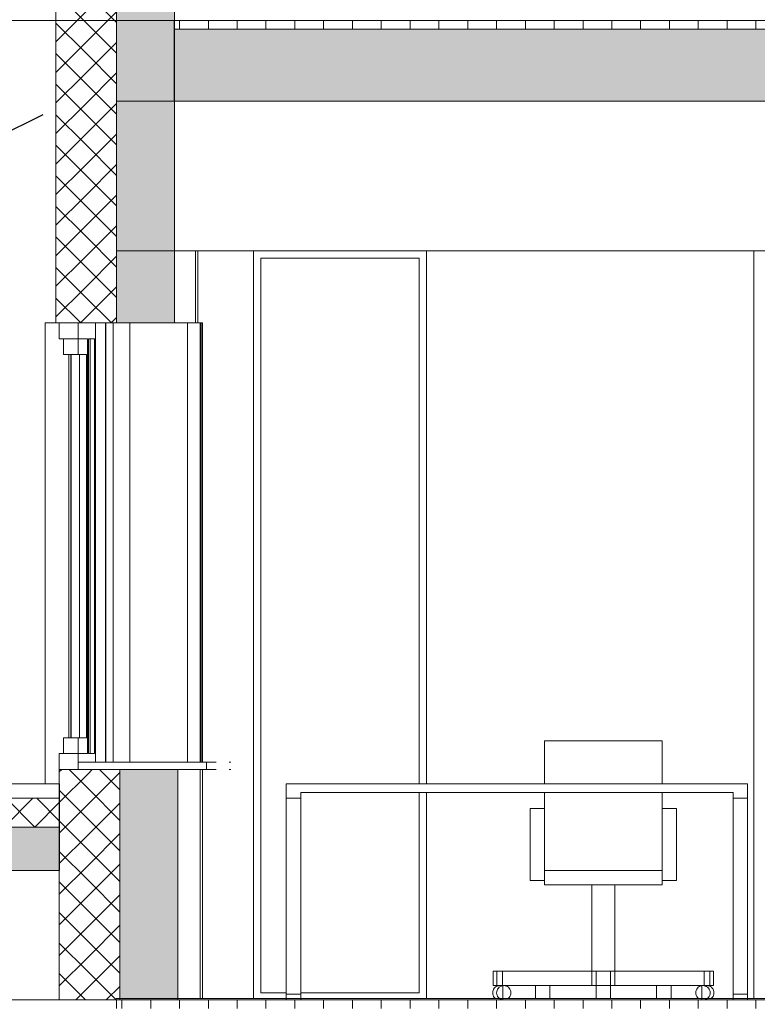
# Model space of a CAD drawing. Extents: x -138812 to 250702, y -18987 to 104055.
# Tile 130 of 193: x 97096 to 99655, y 76804 to 80222. Entities that reach past the tile are written whole.
import ezdxf

# ---------------------------------------------------------------- set-up
doc = ezdxf.new("R2010")
doc.units = 0
doc.header["$LTSCALE"] = 50
doc.linetypes.add('7 Voorgevel & doorsnede A-A$0$B0204', pattern=[1300, 1000, -100, 100, -100])
doc.layers.get('0').update_dxf_attribs({"linetype": 'CONTINUOUS'})
for name, color, linetype in [('7 Voorgevel & doorsnede A-A$0$00 Bestaand', 7, 'CONTINUOUS'), ('7 Voorgevel & doorsnede A-A$0$00 Bestaand Doorsnede-arcering', 7, 'CONTINUOUS'), ('7 Voorgevel & doorsnede A-A$0$00 Bestaand Laagscheidingslijnen', 7, 'CONTINUOUS'), ('7 Voorgevel & doorsnede A-A$0$00 Bestaand Ramen', 7, 'CONTINUOUS'), ('7 Voorgevel & doorsnede A-A$0$00 Bestaande vloeren', 7, 'CONTINUOUS'), ('7 Voorgevel & doorsnede A-A$0$00 Bestaande vloeren Doorsnede-arcering', 7, 'CONTINUOUS'), ('7 Voorgevel & doorsnede A-A$0$00 Bestaande vloeren Laagscheidingslijnen', 7, 'CONTINUOUS'), ('7 Voorgevel & doorsnede A-A$0$00 Simple Ramen', 7, 'CONTINUOUS'), ('7 Voorgevel & doorsnede A-A$0$22 Binnenwanden', 7, 'CONTINUOUS'), ('7 Voorgevel & doorsnede A-A$0$23 Vloeren', 7, 'CONTINUOUS'), ('7 Voorgevel & doorsnede A-A$0$27 Daken', 7, 'CONTINUOUS'), ('7 Voorgevel & doorsnede A-A$0$27 Daken Doorsnede-arcering', 7, 'CONTINUOUS'), ('7 Voorgevel & doorsnede A-A$0$27 Daken Laagscheidingslijnen', 7, 'CONTINUOUS'), ('7 Voorgevel & doorsnede A-A$0$82 Interieur', 7, 'CONTINUOUS'), ('WL570---_RETOUR', 112, 'CONTINUOUS')]:
    doc.layers.add(name, color=color, linetype=linetype)
pattern_1 = [(90, (108550.56, 1635.29), (-100, 0), [])]
pattern_2 = [(0, (108550.56, 1635.29), (0, 70), [0, -70])]
pattern_3 = [(-45, (108550.56, 1635.29), (53.033, 53.033), []), (45, (108550.56, 1635.29), (-53.033, 53.033), [])]

# ---------------------------------------------------------------- blocks, each defined once
blk = doc.blocks.new('7 Voorgevel & doorsnede A-A$0$Section Elem_286_3', base_point=(108550.6, 1635.3))
at = {"layer": '7 Voorgevel & doorsnede A-A$0$00 Bestaande vloeren Doorsnede-arcering', "linetype": 'Continuous', "lineweight": 0}
h = blk.add_hatch(dxfattribs=at)
h.set_pattern_fill('LIJNEN_VERT_100_0003', color=9, style=0, pattern_type=2)
h.set_pattern_definition(pattern_1)
h.paths.add_polyline_path([(96512.7, 5005.3), (96512.7, 5035.3), (83699.5, 5035.3), (83699.5, 5005.3)], flags=0)
at = {"layer": '7 Voorgevel & doorsnede A-A$0$00 Bestaande vloeren', "color": 2, "linetype": 'Continuous', "lineweight": 0}
for p, q in [((83699.5, 5035.3), (96512.7, 5035.3)), ((83699.5, 5005.3), (83699.5, 5035.3))]:
    blk.add_line(p, q, dxfattribs=at)
blk = doc.blocks.new('7 Voorgevel & doorsnede A-A$0$Section Elem_287_3', base_point=(108550.6, 1635.3))
at = {"layer": '7 Voorgevel & doorsnede A-A$0$00 Bestaande vloeren Doorsnede-arcering', "linetype": 'Continuous', "lineweight": 0}
h = blk.add_hatch(dxfattribs=at)
h.set_pattern_fill('LIJNEN_VERT_100_0003', color=9, style=0, pattern_type=2)
h.set_pattern_definition(pattern_1)
h.paths.add_polyline_path([(96512.7, 8405.3), (96512.7, 8435.3), (83899.9, 8435.3), (83899.9, 8405.3)], flags=0)
h = blk.add_hatch(dxfattribs=at)
h.set_pattern_fill('11_GEWAPEND_BETON__I_H_W_73', color=9, style=0, pattern_type=2)
h.set_pattern_definition(pattern_2)
h.paths.add_polyline_path([(96512.7, 8155.3), (96512.7, 8405.3), (83899.9, 8405.3), (83899.9, 8155.3)], flags=0)
at = {"layer": '7 Voorgevel & doorsnede A-A$0$00 Bestaande vloeren', "color": 2, "linetype": 'Continuous', "lineweight": 0}
for p, q in [((83899.9, 8435.3), (96512.7, 8435.3)), ((83899.9, 8405.3), (83899.9, 8435.3))]:
    blk.add_line(p, q, dxfattribs=at)
at = {"layer": '7 Voorgevel & doorsnede A-A$0$00 Bestaande vloeren', "color": 3, "linetype": 'Continuous', "lineweight": 0}
blk.add_line((83899.9, 8155.3), (83899.9, 8405.3), dxfattribs=at)
at = {"layer": '7 Voorgevel & doorsnede A-A$0$00 Bestaande vloeren', "color": 1, "linetype": 'Continuous', "lineweight": 0}
blk.add_line((83899.9, 8155.3), (96512.7, 8155.3), dxfattribs=at)
at = {"layer": '7 Voorgevel & doorsnede A-A$0$00 Bestaande vloeren Laagscheidingslijnen', "color": 3, "linetype": 'Continuous', "lineweight": 0}
blk.add_line((83899.9, 8405.3), (96512.7, 8405.3), dxfattribs=at)
blk.add_line((83899.9, 8405.3), (96512.7, 8405.3), dxfattribs=at)
blk = doc.blocks.new('7 Voorgevel & doorsnede A-A$0$Section Elem_292_3', base_point=(108550.6, 1635.3))
at = {"layer": '7 Voorgevel & doorsnede A-A$0$00 Bestaand Doorsnede-arcering', "linetype": 'Continuous', "lineweight": 0}
h = blk.add_hatch(dxfattribs=at)
h.set_pattern_fill('13_45GR_ISOLATIE_0003', color=255, style=0, pattern_type=2)
h.set_pattern_definition(pattern_3)
h.paths.add_polyline_path([(83590.2, 7385.3), (83700.4, 7385.3), (83700.4, 9235.3), (83650.3, 9235.3), (83650.3, 9187.1), (83590.2, 9187.1)], flags=0)
blk.add_hatch(color=255, dxfattribs=at).paths.add_polyline_path([(83700.4, 7385.3), (83900.8, 7385.3), (83900.8, 9235.3), (83700.4, 9235.3)], flags=0)
h = blk.add_hatch(dxfattribs=at)
h.set_pattern_fill('13_45GR_ISOLATIE_0003', color=255, style=0, pattern_type=2)
h.set_pattern_definition(pattern_3)
h.paths.add_polyline_path([(83490, 9187.1), (83490, 7385.3), (83590.2, 7385.3), (83590.2, 9187.1)], flags=0)
at = {"layer": '7 Voorgevel & doorsnede A-A$0$00 Bestaand', "color": 2, "linetype": 'Continuous', "lineweight": 0}
for p, q in [((83900.8, 7385.3), (83900.8, 9235.3)), ((83490, 7385.3), (83490, 9187.1)), ((83490, 7385.3), (83590.2, 7385.3)), ((83590.2, 7385.3), (83700.4, 7385.3)), ((83700.4, 7385.3), (83900.8, 7385.3))]:
    blk.add_line(p, q, dxfattribs=at)
at = {"layer": '7 Voorgevel & doorsnede A-A$0$00 Bestaand', "color": 1, "linetype": 'Continuous', "lineweight": 0}
for q in [(83973.5, 7635.3), (83900.8, 7385.3)]:
    blk.add_line((83973.5, 7385.3), q, dxfattribs=at)
at = {"layer": '7 Voorgevel & doorsnede A-A$0$00 Bestaand Laagscheidingslijnen', "color": 2, "linetype": 'Continuous', "lineweight": 0}
blk.add_line((83700.4, 7385.3), (83700.4, 9235.3), dxfattribs=at)
blk.add_line((83700.4, 7385.3), (83700.4, 9235.3), dxfattribs=at)
blk = doc.blocks.new('7 Voorgevel & doorsnede A-A$0$Section Elem_295_3', base_point=(108550.6, 1635.3))
at = {"layer": '7 Voorgevel & doorsnede A-A$0$00 Bestaand', "color": 252, "linetype": 'Continuous', "lineweight": 0}
blk.add_line((83982.7, 7385.3), (83982.7, 7635.3), dxfattribs=at)
blk = doc.blocks.new('7 Voorgevel & doorsnede A-A$0$Section Elem_340_3', base_point=(108550.6, 1635.3))
at = {"layer": '7 Voorgevel & doorsnede A-A$0$00 Bestaand', "color": 1, "linetype": 'Continuous', "lineweight": 0}
for p, q in [((83452.1, 7385.3), (83452.1, 5785.3)), ((83490, 7385.3), (83452.1, 7385.3)), ((83661.8, 5860.3), (83661.8, 7385.3)), ((83662.5, 5860.3), (83662.5, 7385.3))]:
    blk.add_line(p, q, dxfattribs=at)
blk = doc.blocks.new('7 Voorgevel & doorsnede A-A$0$Section Elem_341_3', base_point=(108550.6, 1635.3))
at = {"layer": '7 Voorgevel & doorsnede A-A$0$00 Bestaand Ramen', "color": 1, "linetype": 'Continuous', "lineweight": 0}
for p, q in [((83501.4, 7385.3), (83566.5, 7385.3)), ((83501.4, 7357.8), (83501.4, 7385.3)), ((83566.5, 7357.8), (83566.5, 7385.3)), ((83501.4, 7330.3), (83501.4, 7357.8)), ((83566.5, 7330.3), (83566.5, 7357.8)), ((83501.4, 7330.3), (83566.5, 7330.3)), ((83516.3, 7275.3), (83516.3, 7330.3)), ((83516.3, 7330.3), (83566.4, 7330.3)), ((83566.4, 7275.3), (83566.4, 7330.3)), ((83566.5, 7330.3), (83599.7, 7330.3)), ((83599.6, 5890.3), (83599.6, 7330.3)), ((83599.7, 7330.3), (83599.7, 5890.3)), ((83516.3, 7275.3), (83541.4, 7275.3)), ((83534.8, 7275.3), (83534.8, 5945.3)), ((83541.4, 5945.3), (83541.4, 7275.3)), ((83542.4, 7275.3), (83566.4, 7275.3)), ((83542.4, 5945.3), (83542.4, 7275.3)), ((83566.4, 7275.3), (83596, 7275.3)), ((83572, 5945.3), (83572, 7275.3)), ((83596, 7275.3), (83596, 5945.3)), ((83516.3, 5945.3), (83541.4, 5945.3)), ((83516.3, 5890.3), (83516.3, 5945.3)), ((83542.4, 5945.3), (83566.4, 5945.3)), ((83596, 5945.3), (83566.4, 5945.3)), ((83566.4, 5890.3), (83566.4, 5945.3)), ((83501.4, 5890.3), (83566.5, 5890.3)), ((83501.4, 5862.8), (83501.4, 5890.3)), ((83516.3, 5890.3), (83566.4, 5890.3)), ((83599.7, 5890.3), (83566.5, 5890.3)), ((83566.5, 5862.8), (83566.5, 5890.3)), ((83501.4, 5835.3), (83501.4, 5862.8)), ((83566.5, 5835.3), (83566.5, 5862.8)), ((83566.5, 5860.3), (84012.5, 5860.3)), ((83566.5, 5835.3), (83566.5, 5860.3)), ((84045.6, 5860.3), (84012.5, 5860.3)), ((84012.5, 5835.3), (84012.5, 5860.3)), ((83501.4, 5835.3), (83566.5, 5835.3)), ((83566.5, 5835.3), (84012.5, 5835.3)), ((84045.6, 5835.3), (84012.5, 5835.3))]:
    blk.add_line(p, q, dxfattribs=at)
blk = doc.blocks.new('7 Voorgevel & doorsnede A-A$0$Section Elem_342_3', base_point=(108550.6, 1635.3))
at = {"layer": '7 Voorgevel & doorsnede A-A$0$00 Bestaand', "color": 1, "linetype": 'Continuous', "lineweight": 0}
for p, q in [((83746.2, 7385.3), (83746.2, 5860.3)), ((83989.7, 7385.3), (83945.8, 7385.3)), ((83945.8, 7385.3), (83945.8, 5860.3)), ((83989.7, 7385.3), (83989.7, 5860.3)), ((83989.7, 5835.3), (83989.7, 5040.3))]:
    blk.add_line(p, q, dxfattribs=at)
blk = doc.blocks.new('7 Voorgevel & doorsnede A-A$0$Section Elem_343_3', base_point=(108550.6, 1635.3))
at = {"layer": '7 Voorgevel & doorsnede A-A$0$00 Bestaand', "color": 1, "linetype": 'Continuous', "lineweight": 0}
for p, q in [((83688, 5860.3), (83688, 7385.3)), ((83688.6, 5860.3), (83688.6, 7385.3))]:
    blk.add_line(p, q, dxfattribs=at)
blk = doc.blocks.new('7 Voorgevel & doorsnede A-A$0$Section Elem_344_3', base_point=(108550.6, 1635.3))
at = {"layer": '7 Voorgevel & doorsnede A-A$0$00 Bestaand', "color": 1, "linetype": 'Continuous', "lineweight": 0}
blk.add_line((83990.9, 7385.3), (83989.7, 7385.3), dxfattribs=at)
at = {"layer": '7 Voorgevel & doorsnede A-A$0$00 Bestaand', "color": 252, "linetype": 'Continuous', "lineweight": 0}
for p, q in [((83991, 7385.3), (83990.9, 7385.3)), ((83991, 5860.3), (83991, 7385.3))]:
    blk.add_line(p, q, dxfattribs=at)
blk = doc.blocks.new('7 Voorgevel & doorsnede A-A$0$Section Elem_345_3', base_point=(108550.6, 1635.3))
at = {"layer": '7 Voorgevel & doorsnede A-A$0$00 Bestaand Ramen', "color": 252, "linetype": 'Continuous', "lineweight": 0}
for p, q in [((84096.5, 5860.3), (84091, 5860.3)), ((84096.5, 5835.3), (84091, 5835.3))]:
    blk.add_line(p, q, dxfattribs=at)
blk = doc.blocks.new('7 Voorgevel & doorsnede A-A$0$Section Elem_346_3', base_point=(108550.6, 1635.3))
at = {"layer": '7 Voorgevel & doorsnede A-A$0$00 Bestaand', "color": 252, "linetype": 'Continuous', "lineweight": 0}
for p, q in [((83996.5, 7385.3), (83991, 7385.3)), ((83998.1, 7385.3), (83996.5, 7385.3)), ((83996.5, 7385.3), (83996.5, 5860.3)), ((83998.1, 7385.3), (83998.1, 5860.3)), ((83998.1, 5835.3), (83998.1, 5040.3))]:
    blk.add_line(p, q, dxfattribs=at)
blk = doc.blocks.new('7 Voorgevel & doorsnede A-A$0$Section Elem_389_3', base_point=(108550.6, 1635.3))
at = {"layer": '7 Voorgevel & doorsnede A-A$0$00 Bestaande vloeren', "color": 2, "linetype": 'Continuous', "lineweight": 0}
for p, q in [((83699.5, 8155.3), (88488.8, 8155.3)), ((83699.5, 7635.3), (83699.5, 8155.3)), ((83699.5, 7635.3), (96512.7, 7635.3))]:
    blk.add_line(p, q, dxfattribs=at)
blk = doc.blocks.new('7 Voorgevel & doorsnede A-A$0$Section Elem_464_3', base_point=(108550.6, 1635.3))
at = {"layer": '7 Voorgevel & doorsnede A-A$0$82 Interieur', "color": 252, "linetype": 'Continuous', "lineweight": 0}
for p, q in [((85364.1, 5084.9), (85364.1, 5085.3)), ((85364.1, 5083.8), (85364.1, 5084.9)), ((85364.1, 5081.9), (85364.1, 5083.8)), ((85364.1, 5079.4), (85364.1, 5081.9)), ((85364.1, 5076.4), (85364.1, 5079.4)), ((85364.1, 5072.8), (85364.1, 5076.4)), ((85364.1, 5068.8), (85364.1, 5072.8)), ((85364.1, 5064.6), (85364.1, 5068.8)), ((85364.1, 5060.3), (85364.1, 5064.6)), ((85364.1, 5056), (85364.1, 5060.3)), ((85414.1, 5084.9), (85414.1, 5085.3)), ((85414.1, 5083.8), (85414.1, 5084.9)), ((85414.1, 5081.9), (85414.1, 5083.8)), ((85414.1, 5079.4), (85414.1, 5081.9)), ((85414.1, 5076.4), (85414.1, 5079.4)), ((85414.1, 5072.8), (85414.1, 5076.4)), ((85414.1, 5068.8), (85414.1, 5072.8)), ((85414.1, 5064.6), (85414.1, 5068.8)), ((85414.1, 5060.3), (85414.1, 5064.6)), ((85414.1, 5056), (85414.1, 5060.3)), ((85730.6, 5085), (85733.7, 5085.3)), ((85364.1, 5051.7), (85364.1, 5056)), ((85364.1, 5047.8), (85364.1, 5051.7)), ((85364.1, 5044.2), (85364.1, 5047.8)), ((85364.1, 5041.1), (85364.1, 5044.2)), ((85364.1, 5040.3), (85364.1, 5041.1)), ((85414.1, 5051.7), (85414.1, 5056)), ((85414.1, 5047.8), (85414.1, 5051.7)), ((85414.1, 5044.2), (85414.1, 5047.8)), ((85414.1, 5041.1), (85414.1, 5044.2)), ((85414.1, 5040.3), (85414.1, 5041.1))]:
    blk.add_line(p, q, dxfattribs=at)
blk = doc.blocks.new('7 Voorgevel & doorsnede A-A$0$Section Elem_495_3', base_point=(108550.6, 1635.3))
at = {"layer": '7 Voorgevel & doorsnede A-A$0$00 Bestaand Doorsnede-arcering', "linetype": 'Continuous', "lineweight": 0}
h = blk.add_hatch(dxfattribs=at)
h.set_pattern_fill('13_45GR_ISOLATIE_0003', color=255, style=0, pattern_type=2)
h.set_pattern_definition(pattern_3)
h.paths.add_polyline_path([(83501.4, 5835.3), (83501.4, 5035.3), (83601.6, 5035.3), (83601.6, 5835.3)], flags=0)
h = blk.add_hatch(dxfattribs=at)
h.set_pattern_fill('13_45GR_ISOLATIE_0003', color=255, style=0, pattern_type=2)
h.set_pattern_definition(pattern_3)
h.paths.add_polyline_path([(83601.6, 5035.3), (83711.8, 5035.3), (83711.8, 5835.3), (83601.6, 5835.3)], flags=0)
blk.add_hatch(color=255, dxfattribs=at).paths.add_polyline_path([(83711.8, 5035.3), (83912.3, 5035.3), (83912.3, 5835.3), (83711.8, 5835.3)], flags=0)
at = {"layer": '7 Voorgevel & doorsnede A-A$0$00 Bestaand', "color": 2, "linetype": 'Continuous', "lineweight": 0}
for p, q in [((83501.4, 5035.3), (83501.4, 5835.3)), ((83501.4, 5835.3), (83601.6, 5835.3)), ((83601.6, 5835.3), (83711.8, 5835.3)), ((83711.8, 5835.3), (83912.3, 5835.3)), ((83912.3, 5035.3), (83912.3, 5835.3)), ((83501.4, 5035.3), (83601.6, 5035.3)), ((83601.6, 5035.3), (83711.8, 5035.3)), ((83711.8, 5035.3), (83912.3, 5035.3))]:
    blk.add_line(p, q, dxfattribs=at)
at = {"layer": '7 Voorgevel & doorsnede A-A$0$00 Bestaand Laagscheidingslijnen', "color": 2, "linetype": 'Continuous', "lineweight": 0}
blk.add_line((83711.8, 5035.3), (83711.8, 5835.3), dxfattribs=at)
blk.add_line((83711.8, 5035.3), (83711.8, 5835.3), dxfattribs=at)
blk = doc.blocks.new('7 Voorgevel & doorsnede A-A$0$Section Elem_496_3', base_point=(108550.6, 1635.3))
at = {"layer": '7 Voorgevel & doorsnede A-A$0$00 Bestaand Ramen', "color": 1, "linetype": 'Continuous', "lineweight": 0}
for p, q in [((83626.9, 7385.3), (83626.9, 5860.3)), ((83623.3, 7330.3), (83603.3, 7330.3)), ((83603.3, 7330.3), (83603.3, 5890.3)), ((83608.4, 7330.3), (83608.4, 5890.3)), ((83623.3, 5890.3), (83623.3, 7330.3)), ((83603.3, 5890.3), (83623.3, 5890.3))]:
    blk.add_line(p, q, dxfattribs=at)
blk = doc.blocks.new('7 Voorgevel & doorsnede A-A$0$Section Elem_514_3', base_point=(108550.6, 1635.3))
at = {"layer": '7 Voorgevel & doorsnede A-A$0$82 Interieur', "color": 1, "linetype": 'Continuous', "lineweight": 0}
for p, q in [((85185.1, 5785.3), (85185.1, 5935.3)), ((85185.1, 5935.3), (85593.1, 5935.3)), ((85593.1, 5935.3), (85593.1, 5785.3)), ((85185.1, 5700.3), (85185.1, 5755.3)), ((85593.1, 5755.3), (85593.1, 5700.3)), ((85135.1, 5450.3), (85135.1, 5700.3)), ((85135.1, 5700.3), (85185.1, 5700.3)), ((85185.1, 5485.3), (85185.1, 5700.3)), ((85593.1, 5485.3), (85593.1, 5700.3)), ((85593.1, 5700.3), (85643.1, 5700.3)), ((85643.1, 5450.3), (85643.1, 5700.3)), ((85135.1, 5450.3), (85185.1, 5450.3)), ((85349.1, 5135.3), (85349.1, 5435.3)), ((85429.1, 5135.3), (85429.1, 5435.3)), ((85593.1, 5450.3), (85643.1, 5450.3)), ((85019.6, 5135.3), (85006.6, 5135.3)), ((85006.6, 5085.3), (85006.6, 5135.3)), ((85349.1, 5135.3), (85039.7, 5135.3)), ((85364.1, 5135.3), (85349.1, 5135.3)), ((85349.1, 5085.3), (85349.1, 5135.3)), ((85429.1, 5135.3), (85414.1, 5135.3)), ((85738.5, 5135.3), (85429.1, 5135.3)), ((85429.1, 5085.3), (85429.1, 5135.3)), ((85771.6, 5135.3), (85758.6, 5135.3)), ((85771.6, 5085.3), (85771.6, 5135.3)), ((85005.3, 5060.3), (85005.7, 5064.6)), ((85005.7, 5056), (85005.3, 5060.3)), ((85005.7, 5064.6), (85006.8, 5068.8)), ((85019.6, 5085.3), (85006.6, 5085.3)), ((85006.8, 5068.8), (85008.5, 5072.8)), ((85008.5, 5072.8), (85010.9, 5076.4)), ((85010.9, 5076.4), (85013.8, 5079.4)), ((85013.8, 5079.4), (85017.2, 5081.9)), ((85017.2, 5081.9), (85021, 5083.8)), ((85021, 5083.8), (85025, 5084.9)), ((85025, 5084.9), (85029.1, 5085.3)), ((85349.1, 5085.3), (85039.7, 5085.3)), ((85040, 5084.8), (85040.4, 5084.9)), ((85040.4, 5084.9), (85044.6, 5085.3)), ((85044.6, 5085.3), (85048.7, 5084.9)), ((85048.7, 5084.9), (85052.7, 5083.8)), ((85052.7, 5083.8), (85056.5, 5081.9)), ((85056.5, 5081.9), (85059.8, 5079.4)), ((85059.8, 5079.4), (85062.8, 5076.4)), ((85062.8, 5076.4), (85065.2, 5072.8)), ((85065.2, 5072.8), (85066.9, 5068.8)), ((85066.9, 5068.8), (85068, 5064.6)), ((85068, 5064.6), (85068.3, 5060.3)), ((85068.3, 5060.3), (85068, 5056)), ((85154.1, 5085.3), (85154.1, 5084.9)), ((85154.1, 5084.9), (85154.1, 5083.8)), ((85154.1, 5083.8), (85154.1, 5081.9)), ((85154.1, 5081.9), (85154.1, 5079.4)), ((85154.1, 5079.4), (85154.1, 5076.4)), ((85154.1, 5076.4), (85154.1, 5072.8)), ((85154.1, 5072.8), (85154.1, 5068.8)), ((85154.1, 5068.8), (85154.1, 5064.6)), ((85154.1, 5064.6), (85154.1, 5060.3)), ((85154.1, 5060.3), (85154.1, 5056)), ((85204.1, 5085.3), (85204.1, 5084.9)), ((85204.1, 5084.9), (85204.1, 5083.8)), ((85204.1, 5083.8), (85204.1, 5081.9)), ((85204.1, 5081.9), (85204.1, 5079.4)), ((85204.1, 5079.4), (85204.1, 5076.4)), ((85204.1, 5076.4), (85204.1, 5072.8)), ((85204.1, 5072.8), (85204.1, 5068.8)), ((85204.1, 5068.8), (85204.1, 5064.6)), ((85204.1, 5064.6), (85204.1, 5060.3)), ((85204.1, 5060.3), (85204.1, 5056)), ((85364.1, 5085.3), (85349.1, 5085.3)), ((85429.1, 5085.3), (85414.1, 5085.3)), ((85734, 5085.3), (85429.1, 5085.3)), ((85574.1, 5085.3), (85574.1, 5084.9)), ((85574.1, 5084.9), (85574.1, 5083.8)), ((85574.1, 5083.8), (85574.1, 5081.9)), ((85574.1, 5081.9), (85574.1, 5079.4)), ((85574.1, 5079.4), (85574.1, 5076.4)), ((85574.1, 5076.4), (85574.1, 5072.8)), ((85574.1, 5072.8), (85574.1, 5068.8)), ((85574.1, 5068.8), (85574.1, 5064.6)), ((85574.1, 5064.6), (85574.1, 5060.3)), ((85574.1, 5060.3), (85574.1, 5056)), ((85624.1, 5085.3), (85624.1, 5084.9)), ((85624.1, 5084.9), (85624.1, 5083.8)), ((85624.1, 5083.8), (85624.1, 5081.9)), ((85624.1, 5081.9), (85624.1, 5079.4)), ((85624.1, 5079.4), (85624.1, 5076.4)), ((85624.1, 5076.4), (85624.1, 5072.8)), ((85624.1, 5072.8), (85624.1, 5068.8)), ((85624.1, 5068.8), (85624.1, 5064.6)), ((85624.1, 5064.6), (85624.1, 5060.3)), ((85624.1, 5060.3), (85624.1, 5056)), ((85709.9, 5060.3), (85710.2, 5064.6)), ((85710.2, 5056), (85709.9, 5060.3)), ((85710.2, 5064.6), (85711.3, 5068.8)), ((85711.3, 5068.8), (85713.1, 5072.8)), ((85713.1, 5072.8), (85715.4, 5076.4)), ((85715.4, 5076.4), (85718.4, 5079.4)), ((85718.4, 5079.4), (85721.8, 5081.9)), ((85721.8, 5081.9), (85725.5, 5083.8)), ((85725.5, 5083.8), (85729.5, 5084.9)), ((85729.5, 5084.9), (85730.6, 5085)), ((85734.3, 5085.3), (85734, 5085.3)), ((85738.5, 5085.3), (85734.3, 5085.3)), ((85749.1, 5085.3), (85753.2, 5084.9)), ((85753.2, 5084.9), (85757.2, 5083.8)), ((85757.2, 5083.8), (85761, 5081.9)), ((85771.6, 5085.3), (85758.6, 5085.3)), ((85761, 5081.9), (85764.4, 5079.4)), ((85764.4, 5079.4), (85767.3, 5076.4)), ((85767.3, 5076.4), (85769.7, 5072.8)), ((85769.7, 5072.8), (85771.5, 5068.8)), ((85771.5, 5068.8), (85772.5, 5064.6)), ((85772.5, 5064.6), (85772.9, 5060.3)), ((85772.9, 5060.3), (85772.5, 5056)), ((85006.8, 5051.7), (85005.7, 5056)), ((85008.5, 5047.8), (85006.8, 5051.7)), ((85010.9, 5044.2), (85008.5, 5047.8)), ((85013.8, 5041.1), (85010.9, 5044.2)), ((85015, 5040.3), (85013.8, 5041.1)), ((85040.4, 5035.7), (85040, 5035.8)), ((85059.8, 5041.1), (85058.7, 5040.3)), ((85062.8, 5044.2), (85059.8, 5041.1)), ((85065.2, 5047.8), (85062.8, 5044.2)), ((85066.9, 5051.7), (85065.2, 5047.8)), ((85068, 5056), (85066.9, 5051.7)), ((85154.1, 5056), (85154.1, 5051.7)), ((85154.1, 5051.7), (85154.1, 5047.8)), ((85154.1, 5047.8), (85154.1, 5044.2)), ((85154.1, 5044.2), (85154.1, 5041.1)), ((85154.1, 5041.1), (85154.1, 5040.3)), ((85204.1, 5056), (85204.1, 5051.7)), ((85204.1, 5051.7), (85204.1, 5047.8)), ((85204.1, 5047.8), (85204.1, 5044.2)), ((85204.1, 5044.2), (85204.1, 5041.1)), ((85204.1, 5041.1), (85204.1, 5040.3)), ((85574.1, 5056), (85574.1, 5051.7)), ((85574.1, 5051.7), (85574.1, 5047.8)), ((85574.1, 5047.8), (85574.1, 5044.2)), ((85574.1, 5044.2), (85574.1, 5041.1)), ((85574.1, 5041.1), (85574.1, 5040.3)), ((85624.1, 5056), (85624.1, 5051.7)), ((85624.1, 5051.7), (85624.1, 5047.8)), ((85624.1, 5047.8), (85624.1, 5044.2)), ((85624.1, 5044.2), (85624.1, 5041.1)), ((85624.1, 5041.1), (85624.1, 5040.3)), ((85711.3, 5051.7), (85710.2, 5056)), ((85713.1, 5047.8), (85711.3, 5051.7)), ((85715.4, 5044.2), (85713.1, 5047.8)), ((85718.4, 5041.1), (85715.4, 5044.2)), ((85719.5, 5040.3), (85718.4, 5041.1)), ((85730.6, 5035.6), (85729.8, 5035.6)), ((85734.1, 5035.3), (85734, 5035.3)), ((85764.4, 5041.1), (85763.2, 5040.3)), ((85767.3, 5044.2), (85764.4, 5041.1)), ((85769.7, 5047.8), (85767.3, 5044.2)), ((85771.5, 5051.7), (85769.7, 5047.8)), ((85772.5, 5056), (85771.5, 5051.7))]:
    blk.add_line(p, q, dxfattribs=at)
at = {"layer": '7 Voorgevel & doorsnede A-A$0$82 Interieur', "color": 2, "linetype": 'Continuous', "lineweight": 0}
for p, q in [((85185.1, 5485.3), (85593.1, 5485.3)), ((85185.1, 5435.3), (85185.1, 5485.3)), ((85593.1, 5435.3), (85593.1, 5485.3)), ((85185.1, 5435.3), (85593.1, 5435.3)), ((85019.6, 5135.3), (85039.7, 5135.3)), ((85019.6, 5085.3), (85019.6, 5135.3)), ((85039.7, 5085.3), (85039.7, 5135.3)), ((85364.1, 5135.3), (85414.1, 5135.3)), ((85364.1, 5085.3), (85364.1, 5135.3)), ((85414.1, 5085.3), (85414.1, 5135.3)), ((85738.5, 5135.3), (85758.6, 5135.3)), ((85738.5, 5085.3), (85738.5, 5135.3)), ((85758.6, 5085.3), (85758.6, 5135.3)), ((85018.8, 5060.3), (85019.2, 5064.6)), ((85019.2, 5056), (85018.8, 5060.3)), ((85019.2, 5064.6), (85020.3, 5068.8)), ((85019.6, 5085.3), (85039.7, 5085.3)), ((85020.3, 5068.8), (85022.3, 5072.8)), ((85022.3, 5072.8), (85024.9, 5076.4)), ((85024.9, 5076.4), (85028.2, 5079.4)), ((85028.2, 5079.4), (85031.9, 5081.9)), ((85031.9, 5081.9), (85036.1, 5083.8)), ((85036.1, 5083.8), (85040, 5084.8)), ((85040, 5035.8), (85040, 5084.8)), ((85364.1, 5085.3), (85414.1, 5085.3)), ((85730.6, 5085), (85734, 5085.3)), ((85730.6, 5035.6), (85730.6, 5085)), ((85738.6, 5084.9), (85734, 5085.3)), ((85738.5, 5085.3), (85758.6, 5085.3)), ((85743, 5083.8), (85738.6, 5084.9)), ((85747.1, 5081.9), (85743, 5083.8)), ((85750.9, 5079.4), (85747.1, 5081.9)), ((85754.1, 5076.4), (85750.9, 5079.4)), ((85756.8, 5072.8), (85754.1, 5076.4)), ((85758.7, 5068.8), (85756.8, 5072.8)), ((85759.9, 5064.6), (85758.7, 5068.8)), ((85760.3, 5060.3), (85759.9, 5064.6)), ((85759.9, 5056), (85760.3, 5060.3)), ((85020.3, 5051.7), (85019.2, 5056)), ((85022.3, 5047.8), (85020.3, 5051.7)), ((85024.9, 5044.2), (85022.3, 5047.8)), ((85028.2, 5041.1), (85024.9, 5044.2)), ((85031.9, 5038.6), (85028.2, 5041.1)), ((85036.1, 5036.8), (85031.9, 5038.6)), ((85040, 5035.8), (85036.1, 5036.8)), ((85734, 5035.3), (85730.6, 5035.6)), ((85734, 5035.3), (85738.6, 5035.7)), ((85738.6, 5035.7), (85743, 5036.8)), ((85743, 5036.8), (85747.1, 5038.6)), ((85747.1, 5038.6), (85750.9, 5041.1)), ((85750.9, 5041.1), (85754.1, 5044.2)), ((85754.1, 5044.2), (85756.8, 5047.8)), ((85756.8, 5047.8), (85758.7, 5051.7)), ((85758.7, 5051.7), (85759.9, 5056))]:
    blk.add_line(p, q, dxfattribs=at)
blk = doc.blocks.new('7 Voorgevel & doorsnede A-A$0$Section Elem_529_3', base_point=(108550.6, 1635.3))
at = {"layer": '7 Voorgevel & doorsnede A-A$0$22 Binnenwanden', "color": 252, "linetype": 'Continuous', "lineweight": 0}
for p, q in [((84775.3, 7635.3), (84775.3, 5785.3)), ((85910.9, 5040.3), (85910.9, 7635.3)), ((84775.3, 5755.3), (84775.3, 5040.3))]:
    blk.add_line(p, q, dxfattribs=at)
blk = doc.blocks.new('7 Voorgevel & doorsnede A-A$0$Section Elem_578_3', base_point=(108550.6, 1635.3))
at = {"layer": '7 Voorgevel & doorsnede A-A$0$82 Interieur', "color": 2, "linetype": 'Continuous', "lineweight": 0}
for p, q in [((84289.1, 5785.3), (85889.1, 5785.3)), ((84289.1, 5755.3), (84289.1, 5785.3)), ((85889.1, 5755.3), (85889.1, 5785.3)), ((84289.1, 5735.3), (84289.1, 5755.3)), ((84339.1, 5755.3), (85839.1, 5755.3)), ((84339.1, 5735.3), (84339.1, 5755.3)), ((85839.1, 5735.3), (85839.1, 5755.3)), ((85889.1, 5735.3), (85889.1, 5755.3)), ((84289.1, 5735.3), (84339.1, 5735.3)), ((85839.1, 5735.3), (85889.1, 5735.3)), ((84289.1, 5055.3), (84339.1, 5055.3)), ((84289.1, 5035.3), (84289.1, 5055.3)), ((84339.1, 5035.3), (84339.1, 5055.3)), ((85839.1, 5055.3), (85889.1, 5055.3)), ((85839.1, 5035.3), (85839.1, 5055.3)), ((85889.1, 5035.3), (85889.1, 5055.3))]:
    blk.add_line(p, q, dxfattribs=at)
at = {"layer": '7 Voorgevel & doorsnede A-A$0$82 Interieur', "color": 1, "linetype": 'Continuous', "lineweight": 0}
for p, q in [((84289.1, 5735.3), (84289.1, 5732.4)), ((84289.1, 5732.4), (84289.1, 5725.3)), ((84289.1, 5725.3), (84289.1, 5065.3)), ((84339.1, 5735.3), (84339.1, 5732.4)), ((84339.1, 5732.4), (84339.1, 5725.3)), ((84339.1, 5725.3), (84339.1, 5065.3)), ((85839.1, 5735.3), (85839.1, 5732.4)), ((85839.1, 5732.4), (85839.1, 5725.3)), ((85839.1, 5725.3), (85839.1, 5065.3)), ((85889.1, 5735.3), (85889.1, 5732.4)), ((85889.1, 5732.4), (85889.1, 5725.3)), ((85889.1, 5725.3), (85889.1, 5065.3)), ((84289.1, 5065.3), (84289.1, 5058.2)), ((84289.1, 5058.2), (84289.1, 5055.3)), ((84339.1, 5065.3), (84339.1, 5058.2)), ((84339.1, 5058.2), (84339.1, 5055.3)), ((85839.1, 5065.3), (85839.1, 5058.2)), ((85839.1, 5058.2), (85839.1, 5055.3)), ((85889.1, 5065.3), (85889.1, 5058.2)), ((85889.1, 5058.2), (85889.1, 5055.3))]:
    blk.add_line(p, q, dxfattribs=at)
blk = doc.blocks.new('7 Voorgevel & doorsnede A-A$0$Section Elem_643_3', base_point=(108550.6, 1635.3))
at = {"layer": '7 Voorgevel & doorsnede A-A$0$27 Daken Doorsnede-arcering', "linetype": 'Continuous', "lineweight": 0}
h = blk.add_hatch(dxfattribs=at)
h.set_pattern_fill('13_45GR_ISOLATIE_0003', color=9, style=0, pattern_type=2)
h.set_pattern_definition([(45, (108550.56, 1635.29), (-53.03301, 53.03301), []), (135, (108550.56, 1635.29), (53.03301, 53.03301), [])])
h.paths.add_polyline_path([(83502.7, 5635.3), (83502.7, 5735.3), (73547.6, 5735.3), (73547.6, 5635.3)], flags=0)
h = blk.add_hatch(dxfattribs=at)
h.set_pattern_fill('11_GEWAPEND_BETON__I_H_W_73', color=9, style=0, pattern_type=2)
h.set_pattern_definition(pattern_2)
h.paths.add_polyline_path([(73547.6, 5485.3), (83502.7, 5485.3), (83502.7, 5635.3), (73547.6, 5635.3)], flags=0)
at = {"layer": '7 Voorgevel & doorsnede A-A$0$27 Daken', "color": 2, "linetype": 'Continuous', "lineweight": 0}
for p in [(73547.6, 5785.3), (83502.7, 5735.3)]:
    blk.add_line(p, (83502.7, 5785.3), dxfattribs=at)
at = {"layer": '7 Voorgevel & doorsnede A-A$0$27 Daken', "color": 3, "linetype": 'Continuous', "lineweight": 0}
for p, q in [((83502.7, 5635.3), (83502.7, 5735.3)), ((83502.7, 5485.3), (83502.7, 5635.3))]:
    blk.add_line(p, q, dxfattribs=at)
at = {"layer": '7 Voorgevel & doorsnede A-A$0$27 Daken', "color": 1, "linetype": 'Continuous', "lineweight": 0}
blk.add_line((73547.6, 5485.3), (83502.7, 5485.3), dxfattribs=at)
at = {"layer": '7 Voorgevel & doorsnede A-A$0$27 Daken Laagscheidingslijnen', "color": 3, "linetype": 'Continuous', "lineweight": 0}
for p, q in [((73547.6, 5735.3), (83502.7, 5735.3)), ((73547.6, 5735.3), (83502.7, 5735.3)), ((73547.6, 5635.3), (83502.7, 5635.3)), ((73547.6, 5635.3), (83502.7, 5635.3))]:
    blk.add_line(p, q, dxfattribs=at)
blk = doc.blocks.new('7 Voorgevel & doorsnede A-A$0$Section Elem_718_3', base_point=(108550.6, 1635.3))
at = {"layer": '7 Voorgevel & doorsnede A-A$0$00 Simple Ramen', "color": 252, "linetype": 'Continuous', "lineweight": 0}
for p, q in [((84175.3, 5040.3), (84175.3, 7635.3)), ((84750.3, 7610.3), (84200.3, 7610.3)), ((84200.3, 7610.3), (84200.3, 5060.3)), ((84750.3, 5785.3), (84750.3, 7610.3)), ((84750.3, 5060.3), (84750.3, 5755.3)), ((84200.3, 5060.3), (84289.1, 5060.3)), ((84339.1, 5060.3), (84750.3, 5060.3))]:
    blk.add_line(p, q, dxfattribs=at)
blk = doc.blocks.new('7 Voorgevel & doorsnede A-A$0$Section Elem_754_3', base_point=(108550.6, 1635.3))
at = {"layer": '7 Voorgevel & doorsnede A-A$0$23 Vloeren', "color": 2, "linetype": 'Continuous', "lineweight": 0}
for p, q in [((83699.2, 5040.3), (90829.9, 5040.3)), ((83699.2, 5035.3), (83699.2, 5040.3)), ((83699.2, 5035.3), (84289.1, 5035.3)), ((84339.1, 5035.3), (85839.1, 5035.3)), ((85889.1, 5035.3), (89006.1, 5035.3))]:
    blk.add_line(p, q, dxfattribs=at)
blk = doc.blocks.new('7 Voorgevel & doorsnede A-A$0$A DOORSNEDE A-A_STORY_MARKER', base_point=(108550.6, 1635.3))
at = {"color": 9, "linetype": '7 Voorgevel & doorsnede A-A$0$B0204', "lineweight": 0}
for p, q in [((68885.1, 8435.3), (99506.2, 8435.3)), ((68885.1, 5035.3), (99506.2, 5035.3))]:
    blk.add_line(p, q, dxfattribs=at)

msp = doc.modelspace()

# ---------------------------------------------------------------- linework, layer by layer
at = {"layer": 'WL570---_RETOUR'}
msp.add_line((87657.82033, 75209.51839), (97177.85261, 79892.24065), dxfattribs=at)

# ---------------------------------------------------------------- block references
at = {"linetype": 'Continuous', "lineweight": 0}
msp.add_blockref('7 Voorgevel & doorsnede A-A$0$A DOORSNEDE A-A_STORY_MARKER', (122282.53701, 73419.01573), dxfattribs=at)
at = {"layer": '7 Voorgevel & doorsnede A-A$0$00 Bestaand', "color": 9, "lineweight": 0}
for name in ['7 Voorgevel & doorsnede A-A$0$Section Elem_292_3', '7 Voorgevel & doorsnede A-A$0$Section Elem_295_3', '7 Voorgevel & doorsnede A-A$0$Section Elem_340_3', '7 Voorgevel & doorsnede A-A$0$Section Elem_343_3', '7 Voorgevel & doorsnede A-A$0$Section Elem_342_3', '7 Voorgevel & doorsnede A-A$0$Section Elem_344_3', '7 Voorgevel & doorsnede A-A$0$Section Elem_346_3', '7 Voorgevel & doorsnede A-A$0$Section Elem_495_3']:
    msp.add_blockref(name, (122282.53701, 73419.01573), dxfattribs=at)
at = {"layer": '7 Voorgevel & doorsnede A-A$0$00 Bestaand Ramen', "color": 9, "lineweight": 0}
for name in ['7 Voorgevel & doorsnede A-A$0$Section Elem_341_3', '7 Voorgevel & doorsnede A-A$0$Section Elem_496_3', '7 Voorgevel & doorsnede A-A$0$Section Elem_345_3']:
    msp.add_blockref(name, (122282.53701, 73419.01573), dxfattribs=at)
at = {"layer": '7 Voorgevel & doorsnede A-A$0$00 Bestaande vloeren', "color": 9, "lineweight": 0}
for name in ['7 Voorgevel & doorsnede A-A$0$Section Elem_287_3', '7 Voorgevel & doorsnede A-A$0$Section Elem_389_3', '7 Voorgevel & doorsnede A-A$0$Section Elem_286_3']:
    msp.add_blockref(name, (122282.53701, 73419.01573), dxfattribs=at)
at = {"layer": '7 Voorgevel & doorsnede A-A$0$00 Simple Ramen', "color": 9, "lineweight": 0}
msp.add_blockref('7 Voorgevel & doorsnede A-A$0$Section Elem_718_3', (122282.53701, 73419.01573), dxfattribs=at)
at = {"layer": '7 Voorgevel & doorsnede A-A$0$22 Binnenwanden', "color": 9, "lineweight": 0}
msp.add_blockref('7 Voorgevel & doorsnede A-A$0$Section Elem_529_3', (122282.53701, 73419.01573), dxfattribs=at)
at = {"layer": '7 Voorgevel & doorsnede A-A$0$23 Vloeren', "color": 9, "lineweight": 0}
msp.add_blockref('7 Voorgevel & doorsnede A-A$0$Section Elem_754_3', (122282.53701, 73419.01573), dxfattribs=at)
at = {"layer": '7 Voorgevel & doorsnede A-A$0$27 Daken', "color": 9, "lineweight": 0}
msp.add_blockref('7 Voorgevel & doorsnede A-A$0$Section Elem_643_3', (122282.53701, 73419.01573), dxfattribs=at)
at = {"layer": '7 Voorgevel & doorsnede A-A$0$82 Interieur', "color": 9, "lineweight": 0}
for name in ['7 Voorgevel & doorsnede A-A$0$Section Elem_514_3', '7 Voorgevel & doorsnede A-A$0$Section Elem_578_3', '7 Voorgevel & doorsnede A-A$0$Section Elem_464_3']:
    msp.add_blockref(name, (122282.53701, 73419.01573), dxfattribs=at)

doc.saveas('drawing.dxf')
